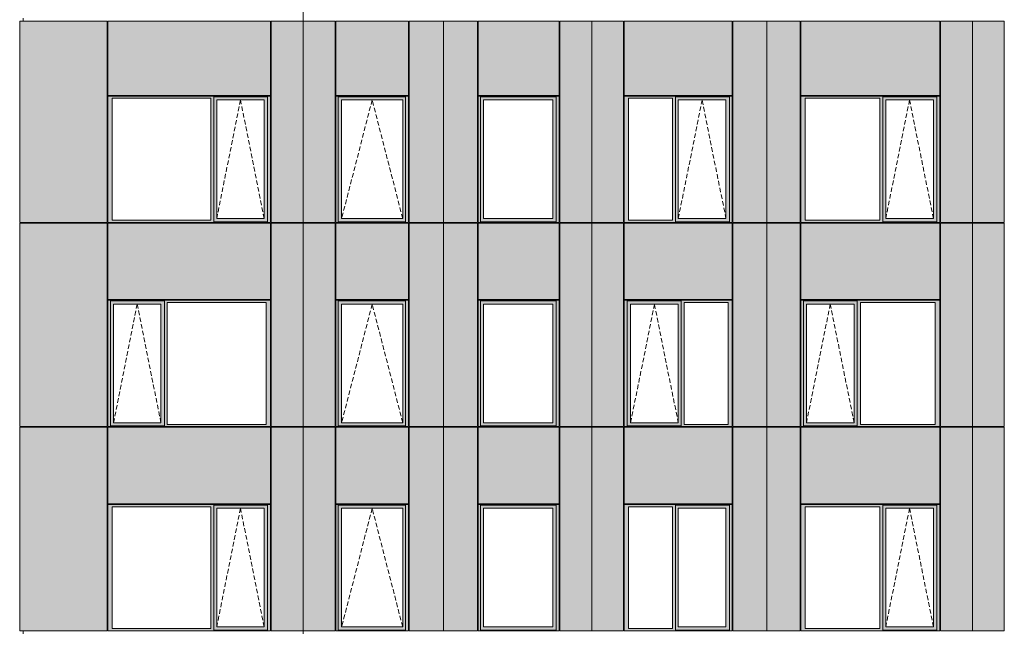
# Model space of a CAD drawing. Header units: millimetres. Extents: x -2957 to 755902, y -5565 to 302042.
# Tile 14 of 65: x -1427 to 13757, y 39276 to 48726. Entities that reach past the tile are written whole.
import ezdxf

# ---------------------------------------------------------------- set-up
doc = ezdxf.new("R2010")
doc.units = ezdxf.units.MM
doc.header["$MEASUREMENT"] = 0
doc.linetypes.add('OO_EOIAAY', pattern=[105.833361, 70.555568, -35.277793])
doc.layers.add('0_Ном._пера__1', color=7, linetype='Continuous', lineweight=0)
doc.layers.add('0_Ном._пера__120', color=7, linetype='Continuous', lineweight=0)
doc.layers.add('АР-Стены_внешние_.АР_Ном._пера__214', color=7, linetype='Continuous', lineweight=0, true_color=0xe2eaf1)

msp = doc.modelspace()

# ---------------------------------------------------------------- hatches: boundary and pattern name
at = {"layer": '0_Ном._пера__1', "linetype": 'Continuous', "lineweight": 0, "true_color": 0x000000}
for points in [[(-68.694, 47548.425), (-68.694, 47513.425), (0, 47513.425), (1523.255, 47513.425), (1567.416, 47513.425), (1567.416, 47538.425), (2396.655, 47538.425), (2396.655, 47513.425), (2440.816, 47513.425), (2440.816, 47548.425)], [(1567.416, 47488.425), (1611.677, 47488.425), (2342.782, 47488.425), (2396.655, 47488.425), (2396.655, 47538.425), (1567.416, 47538.425)], [(3447.292, 47513.425), (3484.43, 47513.425), (3484.43, 47538.425), (4523.366, 47538.425), (4523.366, 47513.425), (4567.072, 47513.425), (4567.072, 47548.425), (3447.292, 47548.425)], [(3484.43, 47538.425), (3484.43, 47488.425), (3538.945, 47488.425), (4480.756, 47488.425), (4523.366, 47488.425), (4523.366, 47538.425)], [(5641.493, 47548.425), (5641.493, 47513.425), (5680.519, 47513.425), (5680.519, 47538.425), (6846.99, 47538.425), (6846.99, 47513.425), (6890.829, 47513.425), (6890.829, 47548.425)], [(6846.99, 47538.425), (5680.519, 47538.425), (5680.519, 47488.425), (5723.588, 47488.425), (6792.638, 47488.425), (6846.99, 47488.425)], [(7897.077, 47548.425), (7897.077, 47513.425), (7961.305, 47513.425), (8639.689, 47513.425), (8684.073, 47513.425), (8684.073, 47538.425), (9517.505, 47538.425), (9517.505, 47513.425), (9561.889, 47513.425), (9561.889, 47548.425)], [(8684.073, 47488.424), (8729.266, 47488.424), (9464.067, 47488.425), (9517.505, 47488.425), (9517.505, 47538.425), (8684.073, 47538.425)], [(10620.315, 47548.425), (10620.315, 47513.425), (10684.543, 47513.425), (11838.646, 47513.425), (11883.03, 47513.425), (11883.03, 47538.425), (12716.462, 47538.425), (12716.462, 47513.425), (12760.846, 47513.425), (12760.846, 47548.425)], [(11883.03, 47488.425), (11928.223, 47488.425), (12663.024, 47488.425), (12716.462, 47488.425), (12716.462, 47538.425), (11883.03, 47538.425)], [(0, 45633.425), (0, 47513.425), (-68.694, 47513.425), (-68.694, 45633.425)], [(1523.255, 47513.425), (1523.255, 45633.425), (1567.416, 45633.425), (1567.416, 47513.425)], [(1567.416, 47488.425), (1567.416, 45658.425), (1611.677, 45658.425), (1611.677, 47488.425)], [(2396.655, 47488.425), (2343.743, 47488.425), (2343.743, 45658.425), (2396.655, 45658.425)], [(2396.655, 45633.425), (2440.816, 45633.425), (2440.816, 47513.425), (2396.655, 47513.425)], [(3484.43, 47513.425), (3447.292, 47513.425), (3447.292, 45633.425), (3484.43, 45633.425)], [(3484.43, 47488.425), (3484.43, 45658.425), (3537.754, 45658.425), (3537.754, 47488.425)], [(4480.756, 47488.425), (4480.756, 45658.425), (4523.366, 45658.425), (4523.366, 47488.425)], [(4523.366, 45633.425), (4567.072, 45633.425), (4567.072, 47513.425), (4523.366, 47513.425)], [(5680.519, 47513.425), (5641.493, 47513.425), (5641.493, 45633.425), (5680.519, 45633.425)], [(5680.519, 47488.425), (5680.519, 45658.425), (5723.588, 45658.425), (5723.588, 47488.425)], [(6846.99, 47488.425), (6793.767, 47488.425), (6793.767, 45658.425), (6846.99, 45658.425)], [(6846.99, 47513.425), (6846.99, 45633.425), (6890.829, 45633.425), (6890.829, 47513.425)], [(7961.305, 47513.425), (7897.077, 47513.425), (7897.077, 45633.425), (7961.305, 45633.425)], [(8684.073, 47513.425), (8639.689, 47513.425), (8639.689, 45633.425), (8684.073, 45633.425)], [(8684.073, 47488.425), (8684.073, 45658.425), (8729.266, 45658.425), (8729.266, 47488.425)], [(9517.505, 47488.425), (9464.892, 47488.425), (9464.892, 45658.425), (9517.505, 45658.425)], [(9517.505, 45633.425), (9561.889, 45633.425), (9561.889, 47513.425), (9517.505, 47513.425)], [(10684.543, 47513.425), (10620.315, 47513.425), (10620.315, 45633.425), (10684.543, 45633.425)], [(11883.03, 47513.425), (11838.646, 47513.425), (11838.646, 45633.425), (11883.03, 45633.425)], [(11883.03, 47488.425), (11883.03, 45658.425), (11928.223, 45658.425), (11928.223, 47488.425)], [(12716.462, 47488.425), (12663.848, 47488.425), (12663.848, 45658.425), (12716.462, 45658.425)], [(12716.462, 45633.425), (12760.846, 45633.425), (12760.846, 47513.425), (12716.462, 47513.425)], [(0, 45633.425), (-68.694, 45633.425), (-68.694, 45598.425), (2440.816, 45598.425), (2440.816, 45633.425), (2396.655, 45633.425), (2396.655, 45608.425), (1567.416, 45608.425), (1567.416, 45633.425), (1523.255, 45633.425)], [(1567.416, 45658.425), (1567.416, 45608.425), (2396.655, 45608.425), (2396.655, 45658.425), (2342.782, 45658.425), (1611.677, 45658.425)], [(3447.292, 45633.425), (3447.292, 45598.425), (4567.072, 45598.425), (4567.072, 45633.425), (4523.366, 45633.425), (4523.366, 45608.425), (3484.43, 45608.425), (3484.43, 45633.425)], [(3484.43, 45658.425), (3484.43, 45608.425), (4523.366, 45608.425), (4523.366, 45658.425), (4480.756, 45658.425), (3538.945, 45658.425)], [(5641.493, 45598.425), (6890.829, 45598.425), (6890.829, 45633.425), (6846.99, 45633.425), (6846.99, 45608.425), (5680.519, 45608.425), (5680.519, 45633.425), (5641.493, 45633.425)], [(5680.519, 45608.425), (6846.99, 45608.425), (6846.99, 45658.425), (6792.638, 45658.425), (5723.588, 45658.425), (5680.519, 45658.425)], [(7897.077, 45633.425), (7897.077, 45598.425), (9561.889, 45598.425), (9561.889, 45633.425), (9517.505, 45633.425), (9517.505, 45608.425), (8684.073, 45608.425), (8684.073, 45633.425), (8639.689, 45633.425), (7961.305, 45633.425)], [(8684.073, 45658.425), (8684.073, 45608.425), (9517.505, 45608.425), (9517.505, 45658.425), (9464.067, 45658.425), (8729.266, 45658.425)], [(10620.315, 45633.425), (10620.315, 45598.425), (12760.846, 45598.425), (12760.846, 45633.425), (12716.462, 45633.425), (12716.462, 45608.425), (11883.03, 45608.425), (11883.03, 45633.425), (11838.646, 45633.425), (10684.543, 45633.425)], [(11883.03, 45658.425), (11883.03, 45608.425), (12716.462, 45608.425), (12716.462, 45658.425), (12663.024, 45658.425), (11928.223, 45658.425)], [(-68.694, 44398.425), (-68.694, 44363.425), (-24.534, 44363.425), (-24.534, 44388.425), (804.706, 44388.425), (804.706, 44363.425), (848.866, 44363.425), (2372.121, 44363.425), (2440.816, 44363.425), (2440.816, 44398.425)], [(-24.534, 42483.425), (-24.534, 44363.425), (-68.694, 44363.425), (-68.694, 42483.425)], [(-24.534, 44388.425), (-24.534, 44338.425), (19.728, 44338.425), (750.832, 44338.425), (804.706, 44338.425), (804.706, 44388.425)], [(19.728, 44338.425), (-24.534, 44338.425), (-24.534, 42508.425), (19.728, 42508.425)], [(804.822, 44338.425), (751.794, 44338.425), (751.794, 42508.425), (804.822, 42508.425)], [(804.706, 44363.425), (804.706, 42483.425), (848.866, 42483.425), (848.866, 44363.425)], [(2372.121, 42483.425), (2440.816, 42483.425), (2440.816, 44363.425), (2372.121, 44363.425)], [(4567.072, 44398.425), (3447.292, 44398.425), (3447.292, 44363.425), (3484.43, 44363.425), (3484.43, 44388.425), (4523.366, 44388.425), (4523.366, 44363.425), (4567.072, 44363.425)], [(3484.43, 44363.425), (3447.292, 44363.425), (3447.292, 42483.425), (3484.43, 42483.425)], [(4523.366, 44388.425), (3484.43, 44388.425), (3484.43, 44338.425), (3538.945, 44338.425), (4480.756, 44338.425), (4523.366, 44338.425)], [(3484.43, 44338.425), (3484.43, 42508.425), (3537.754, 42508.425), (3537.754, 44338.425)], [(4480.756, 44338.425), (4480.756, 42508.425), (4523.366, 42508.425), (4523.366, 44338.425)], [(4523.366, 42483.425), (4567.072, 42483.425), (4567.072, 44363.425), (4523.366, 44363.425)], [(5641.493, 44398.425), (5641.493, 44363.425), (5680.519, 44363.425), (5680.519, 44388.425), (6846.99, 44388.425), (6846.99, 44363.425), (6890.829, 44363.425), (6890.829, 44398.425)], [(5680.519, 44363.425), (5641.493, 44363.425), (5641.493, 42483.425), (5680.519, 42483.425)], [(6846.99, 44388.425), (5680.519, 44388.425), (5680.519, 44338.425), (5723.588, 44338.425), (6792.638, 44338.425), (6846.99, 44338.425)], [(5680.519, 44338.425), (5680.519, 42508.425), (5723.588, 42508.425), (5723.588, 44338.425)], [(6846.99, 44338.425), (6793.767, 44338.425), (6793.767, 42508.425), (6846.99, 42508.425)], [(6846.99, 44363.425), (6846.99, 42483.425), (6890.829, 42483.425), (6890.829, 44363.425)], [(9561.889, 44398.425), (9561.889, 44363.425), (9497.661, 44363.425), (8819.277, 44363.425), (8774.893, 44363.425), (8774.893, 44388.425), (7941.461, 44388.425), (7941.461, 44363.425), (7897.077, 44363.425), (7897.077, 44398.425)], [(7941.461, 42483.425), (7897.077, 42483.425), (7897.077, 44363.425), (7941.461, 44363.425)], [(8774.893, 44338.425), (8729.7, 44338.425), (7994.899, 44338.425), (7941.461, 44338.425), (7941.461, 44388.425), (8774.893, 44388.425)], [(7941.461, 44338.425), (7994.074, 44338.425), (7994.074, 42508.425), (7941.461, 42508.425)], [(8774.893, 44338.425), (8774.893, 42508.425), (8729.7, 42508.425), (8729.7, 44338.425)], [(8774.893, 44363.425), (8819.277, 44363.425), (8819.277, 42483.425), (8774.893, 42483.425)], [(9497.661, 44363.425), (9561.889, 44363.425), (9561.889, 42483.425), (9497.661, 42483.425)], [(10620.315, 44398.425), (10620.315, 44363.425), (10659.886, 44363.425), (10659.886, 44388.425), (11489.195, 44388.425), (11489.195, 44363.425), (11537.702, 44363.425), (12691.804, 44363.425), (12760.846, 44363.425), (12760.846, 44398.425)], [(10659.886, 44363.425), (10620.315, 44363.425), (10620.315, 42483.425), (10659.886, 42483.425)], [(11489.195, 44388.425), (10659.886, 44388.425), (10659.886, 44338.425), (10705.079, 44338.425), (11439.88, 44338.425), (11489.195, 44338.425)], [(10705.079, 44338.425), (10659.886, 44338.425), (10659.886, 42508.425), (10705.079, 42508.425)], [(11440.704, 44338.425), (11440.704, 42508.425), (11489.195, 42508.425), (11489.195, 44338.425)], [(11489.195, 44363.425), (11489.195, 42483.425), (11537.702, 42483.425), (11537.702, 44363.425)], [(12691.804, 44363.425), (12691.804, 42483.425), (12760.846, 42483.425), (12760.846, 44363.425)], [(-24.534, 42483.425), (-68.694, 42483.425), (-68.694, 42448.425), (2440.816, 42448.425), (2440.816, 42483.425), (2372.121, 42483.425), (848.866, 42483.425), (804.706, 42483.425), (804.706, 42458.425), (-24.534, 42458.425)], [(-24.534, 42508.425), (-24.534, 42458.425), (804.822, 42458.425), (804.822, 42508.425), (750.832, 42508.425), (19.728, 42508.425)], [(3484.43, 42483.425), (3447.292, 42483.425), (3447.292, 42448.425), (4567.072, 42448.425), (4567.072, 42483.425), (4523.366, 42483.425), (4523.366, 42458.425), (3484.43, 42458.425)], [(3484.43, 42508.425), (3484.43, 42458.425), (4523.366, 42458.425), (4523.366, 42508.425), (4480.756, 42508.425), (3538.945, 42508.425)], [(5680.519, 42483.425), (5641.493, 42483.425), (5641.493, 42448.425), (6890.829, 42448.425), (6890.829, 42483.425), (6846.99, 42483.425), (6846.99, 42458.425), (5680.519, 42458.425)], [(5680.519, 42458.425), (6846.99, 42458.425), (6846.99, 42508.425), (6792.638, 42508.425), (5723.588, 42508.425), (5680.519, 42508.425)], [(9561.889, 42483.425), (9561.889, 42448.425), (7897.077, 42448.425), (7897.077, 42483.425), (7941.461, 42483.425), (7941.461, 42458.425), (8774.893, 42458.425), (8774.893, 42483.425), (8819.277, 42483.425), (9497.661, 42483.425)], [(8774.893, 42508.425), (8774.893, 42458.425), (7941.461, 42458.425), (7941.461, 42508.425), (7994.899, 42508.425), (8729.7, 42508.425)], [(10620.315, 42483.425), (10620.315, 42448.425), (12760.846, 42448.425), (12760.846, 42483.425), (12691.804, 42483.425), (11537.702, 42483.425), (11489.195, 42483.425), (11489.195, 42458.425), (10659.886, 42458.425), (10659.886, 42483.425)], [(10705.079, 42508.425), (10659.886, 42508.425), (10659.886, 42458.425), (11489.195, 42458.425), (11489.195, 42508.425), (11439.88, 42508.425)], [(-68.694, 41248.425), (-68.694, 41213.425), (0, 41213.425), (1523.255, 41213.425), (1567.416, 41213.425), (1567.416, 41238.424), (2396.655, 41238.424), (2396.655, 41213.425), (2440.816, 41213.425), (2440.816, 41248.425)], [(0, 39333.425), (0, 41213.425), (-68.694, 41213.425), (-68.694, 39333.425)], [(1523.255, 41213.425), (1523.255, 39333.425), (1567.416, 39333.425), (1567.416, 41213.425)], [(1567.416, 41188.425), (1611.677, 41188.425), (2342.782, 41188.425), (2396.655, 41188.425), (2396.655, 41238.424), (1567.416, 41238.424)], [(1567.416, 41188.425), (1567.416, 39358.425), (1611.677, 39358.425), (1611.677, 41188.425)], [(2396.655, 41188.425), (2343.743, 41188.425), (2343.743, 39358.425), (2396.655, 39358.425)], [(2396.655, 39333.425), (2440.816, 39333.425), (2440.816, 41213.425), (2396.655, 41213.425)], [(3447.292, 41213.425), (3484.43, 41213.425), (3484.43, 41238.424), (4523.366, 41238.424), (4523.366, 41213.425), (4567.072, 41213.425), (4567.072, 41248.425), (3447.292, 41248.424)], [(3484.43, 41213.425), (3447.292, 41213.425), (3447.292, 39333.425), (3484.43, 39333.425)], [(3484.43, 41238.424), (3484.43, 41188.425), (3538.945, 41188.425), (4480.756, 41188.424), (4523.366, 41188.424), (4523.366, 41238.424)], [(3484.43, 41188.425), (3484.43, 39358.425), (3537.754, 39358.425), (3537.754, 41188.425)], [(4480.756, 41188.425), (4480.756, 39358.425), (4523.366, 39358.425), (4523.366, 41188.425)], [(4523.366, 39333.425), (4567.072, 39333.425), (4567.072, 41213.425), (4523.366, 41213.425)], [(5641.493, 41248.424), (5641.493, 41213.425), (5680.519, 41213.425), (5680.519, 41238.424), (6846.99, 41238.424), (6846.99, 41213.425), (6890.829, 41213.425), (6890.829, 41248.425)], [(5680.519, 41213.425), (5641.493, 41213.425), (5641.493, 39333.425), (5680.519, 39333.425)], [(6846.99, 41238.424), (5680.519, 41238.424), (5680.519, 41188.424), (5723.588, 41188.424), (6792.638, 41188.425), (6846.99, 41188.425)], [(5680.519, 41188.425), (5680.519, 39358.425), (5723.588, 39358.425), (5723.588, 41188.425)], [(6846.99, 41188.425), (6793.767, 41188.425), (6793.767, 39358.425), (6846.99, 39358.425)], [(6846.99, 41213.425), (6846.99, 39333.425), (6890.829, 39333.425), (6890.829, 41213.425)], [(7897.077, 41248.425), (7897.077, 41213.424), (7961.305, 41213.424), (8639.689, 41213.424), (8684.073, 41213.424), (8684.073, 41238.424), (9517.505, 41238.424), (9517.505, 41213.424), (9561.889, 41213.424), (9561.889, 41248.424)], [(7961.305, 41213.424), (7897.077, 41213.424), (7897.077, 39333.425), (7961.305, 39333.425)], [(8684.073, 41213.424), (8639.689, 41213.424), (8639.689, 39333.425), (8684.073, 39333.425)], [(8684.073, 41188.424), (8729.266, 41188.424), (9464.067, 41188.424), (9517.505, 41188.424), (9517.505, 41238.424), (8684.073, 41238.424)], [(8684.073, 41188.424), (8684.073, 39358.425), (8729.266, 39358.425), (8729.266, 41188.424)], [(9517.505, 41188.424), (9464.892, 41188.424), (9464.892, 39358.425), (9517.505, 39358.425)], [(9517.505, 39333.425), (9561.889, 39333.425), (9561.889, 41213.424), (9517.505, 41213.424)], [(10620.315, 41248.425), (10620.315, 41213.425), (10684.543, 41213.425), (11838.646, 41213.425), (11883.03, 41213.425), (11883.03, 41238.424), (12716.462, 41238.424), (12716.462, 41213.425), (12760.846, 41213.425), (12760.846, 41248.425)], [(10684.543, 41213.425), (10620.315, 41213.425), (10620.315, 39333.425), (10684.543, 39333.425)], [(11883.03, 41213.425), (11838.646, 41213.425), (11838.646, 39333.425), (11883.03, 39333.425)], [(11883.03, 41188.424), (11928.223, 41188.424), (12663.024, 41188.425), (12716.462, 41188.425), (12716.462, 41238.424), (11883.03, 41238.424)], [(11883.03, 41188.425), (11883.03, 39358.425), (11928.223, 39358.425), (11928.223, 41188.425)], [(12716.462, 41188.425), (12663.848, 41188.425), (12663.848, 39358.425), (12716.462, 39358.425)], [(12716.462, 39333.425), (12760.846, 39333.425), (12760.846, 41213.425), (12716.462, 41213.425)], [(0, 39333.425), (-68.694, 39333.425), (-68.694, 39298.425), (2440.816, 39298.425), (2440.816, 39333.425), (2396.655, 39333.425), (2396.655, 39308.425), (1567.416, 39308.425), (1567.416, 39333.425), (1523.255, 39333.425)], [(1567.416, 39358.425), (1567.416, 39308.425), (2396.655, 39308.425), (2396.655, 39358.425), (2342.782, 39358.425), (1611.677, 39358.425)], [(3447.292, 39333.425), (3447.292, 39298.425), (4567.072, 39298.425), (4567.072, 39333.425), (4523.366, 39333.425), (4523.366, 39308.425), (3484.43, 39308.425), (3484.43, 39333.425)], [(3484.43, 39358.425), (3484.43, 39308.425), (4523.366, 39308.425), (4523.366, 39358.425), (4480.756, 39358.425), (3538.945, 39358.425)], [(5641.493, 39298.425), (6890.829, 39298.425), (6890.829, 39333.425), (6846.99, 39333.425), (6846.99, 39308.425), (5680.519, 39308.425), (5680.519, 39333.425), (5641.493, 39333.425)], [(5680.519, 39308.425), (6846.99, 39308.425), (6846.99, 39358.425), (6792.638, 39358.425), (5723.588, 39358.425), (5680.519, 39358.425)], [(7897.077, 39333.425), (7897.077, 39298.425), (9561.889, 39298.425), (9561.889, 39333.425), (9517.505, 39333.425), (9517.505, 39308.425), (8684.073, 39308.425), (8684.073, 39333.425), (8639.689, 39333.425), (7961.305, 39333.425)], [(8684.073, 39358.425), (8684.073, 39308.425), (9517.505, 39308.425), (9517.505, 39358.425), (9464.067, 39358.425), (8729.266, 39358.425)], [(10620.315, 39333.425), (10620.315, 39298.425), (12760.846, 39298.425), (12760.846, 39333.425), (12716.462, 39333.425), (12716.462, 39308.425), (11883.03, 39308.425), (11883.03, 39333.425), (11838.646, 39333.425), (10684.543, 39333.425)], [(11883.03, 39358.425), (11883.03, 39308.425), (12716.462, 39308.425), (12716.462, 39358.425), (12663.024, 39358.425), (11928.223, 39358.425)]]:
    msp.add_hatch(color=18, dxfattribs=at).paths.add_polyline_path(points)
at = {"layer": 'АР-Стены_внешние_.АР_Ном._пера__214', "linetype": 'Continuous', "lineweight": 0, "true_color": 0xe5e8eb}
for points in [[(-1426.787, 48703.425), (-1426.787, 45598.425), (-78.698, 45598.425), (-78.698, 48703.425)], [(-68.694, 48703.425), (-68.694, 47558.425), (2440.816, 47558.425), (2440.816, 48703.425)], [(2450.816, 48703.425), (2450.816, 45598.425), (2945.609, 45598.425), (2945.609, 48703.425)], [(2945.609, 48703.425), (2945.609, 45598.425), (3437.292, 45598.425), (3437.292, 48703.425)], [(3447.292, 48703.425), (3447.292, 47558.425), (4567.072, 47558.425), (4567.072, 48703.425)], [(4577.072, 48703.425), (4577.072, 45598.425), (5107.621, 45598.425), (5107.621, 48703.425)], [(5107.621, 45598.425), (5215.596, 45598.425), (5215.596, 48703.425), (5107.621, 48703.425)], [(5215.596, 48703.425), (5215.596, 45598.425), (5631.493, 45598.425), (5631.493, 48703.425)], [(5641.493, 48703.425), (5641.493, 47558.425), (6890.829, 47558.425), (6890.829, 48703.425)], [(6900.829, 48703.425), (6900.829, 45598.425), (7395.618, 45598.425), (7395.618, 48703.425)], [(7395.618, 48703.425), (7395.618, 45598.425), (7887.077, 45598.425), (7887.077, 48703.425)], [(7897.077, 48703.425), (7897.077, 47558.425), (9561.889, 47558.425), (9561.889, 48703.425)], [(10095.61, 45598.425), (10095.61, 48703.425), (9571.889, 48703.425), (9571.889, 45598.425)], [(10095.61, 45598.425), (10235.792, 45598.425), (10235.792, 48703.425), (10095.61, 48703.425)], [(10235.792, 45598.425), (10610.315, 45598.425), (10610.315, 48703.425), (10235.792, 48703.425)], [(10620.315, 48703.425), (10620.315, 47558.425), (12760.846, 47558.425), (12760.846, 48703.425)], [(12770.846, 48703.425), (12770.846, 45598.425), (13265.647, 45598.425), (13265.647, 48703.425)], [(13265.647, 48703.425), (13265.647, 45598.425), (13757.129, 45598.425), (13757.129, 48703.425)], [(-1426.787, 45588.425), (-1426.787, 42448.425), (-78.308, 42448.425), (-78.308, 45588.425)], [(-68.698, 45588.425), (-68.698, 44408.425), (2440.816, 44408.425), (2440.816, 45588.425)], [(2450.816, 45588.425), (2450.816, 42448.425), (2945.609, 42448.425), (2945.609, 45588.425)], [(2945.609, 45588.425), (2945.609, 42448.425), (3437.292, 42448.425), (3437.292, 45588.425)], [(3447.292, 45588.425), (3447.292, 44408.425), (4567.072, 44408.425), (4567.072, 45588.425)], [(4577.072, 45588.425), (4577.072, 42448.425), (5107.621, 42448.425), (5107.621, 45588.425)], [(5215.596, 42448.425), (5215.596, 45588.425), (5107.621, 45588.425), (5107.621, 42448.425)], [(5215.596, 45588.425), (5215.596, 42448.425), (5631.493, 42448.425), (5631.493, 45588.425)], [(5641.493, 45588.425), (5641.493, 44408.425), (6890.829, 44408.425), (6890.829, 45588.425)], [(7395.618, 42448.425), (7395.618, 45588.425), (6900.829, 45588.425), (6900.829, 42448.425)], [(7887.077, 45588.425), (7395.618, 45588.425), (7395.618, 42448.425), (7887.077, 42448.425)], [(7897.077, 45588.425), (7897.077, 44408.425), (9561.889, 44408.425), (9561.889, 45588.425)], [(10095.61, 42448.425), (10095.61, 45588.425), (9571.889, 45588.425), (9571.889, 42448.425)], [(10235.792, 42448.425), (10235.792, 45588.425), (10095.61, 45588.425), (10095.61, 42448.425)], [(10610.315, 42448.425), (10610.315, 45588.425), (10235.792, 45588.425), (10235.792, 42448.425)], [(12760.846, 45588.425), (10620.315, 45588.425), (10620.315, 44408.425), (12760.846, 44408.425)], [(12770.846, 45588.425), (12770.846, 42448.425), (13265.647, 42448.425), (13265.647, 45588.425)], [(13757.129, 42448.425), (13757.129, 45588.425), (13265.647, 45588.425), (13265.647, 42448.425)], [(-1426.787, 42438.425), (-1426.787, 39298.425), (-78.308, 39298.425), (-78.308, 42438.425)], [(-68.698, 41258.425), (2440.816, 41258.425), (2440.816, 42438.425), (-68.698, 42438.425)], [(2450.816, 42438.425), (2450.816, 39298.425), (2945.609, 39298.425), (2945.609, 42438.425)], [(2945.609, 42438.425), (2945.609, 39298.425), (3437.292, 39298.425), (3437.292, 42438.425)], [(4567.072, 42438.425), (3447.292, 42438.425), (3447.292, 41258.425), (4567.072, 41258.425)], [(4577.072, 42438.425), (4577.072, 39298.425), (5107.621, 39298.425), (5107.621, 42438.425)], [(5107.621, 39298.425), (5215.596, 39298.425), (5215.596, 42438.425), (5107.621, 42438.425)], [(5215.596, 42438.425), (5215.596, 39298.425), (5631.493, 39298.425), (5631.493, 42438.425)], [(5641.493, 42438.425), (5641.493, 41258.425), (6890.829, 41258.425), (6890.829, 42438.425)], [(6900.829, 39298.425), (7395.618, 39298.425), (7395.618, 42438.425), (6900.829, 42438.425)], [(7395.618, 42438.425), (7395.618, 39298.425), (7887.077, 39298.425), (7887.077, 42438.425)], [(7897.077, 42438.425), (7897.077, 41258.425), (9561.889, 41258.425), (9561.889, 42438.425)], [(10095.61, 39298.425), (10095.61, 42438.425), (9571.889, 42438.425), (9571.889, 39298.425)], [(10095.61, 39298.425), (10235.792, 39298.425), (10235.792, 42438.425), (10095.61, 42438.425)], [(10235.792, 39298.425), (10610.315, 39298.425), (10610.315, 42438.425), (10235.792, 42438.425)], [(10620.315, 42438.425), (10620.315, 41258.425), (12760.846, 41258.425), (12760.846, 42438.425)], [(12770.846, 42438.425), (12770.846, 39298.425), (13265.647, 39298.425), (13265.647, 42438.425)], [(13265.647, 39298.425), (13757.129, 39298.425), (13757.129, 42438.425), (13265.647, 42438.425)]]:
    msp.add_hatch(color=254, dxfattribs=at).paths.add_polyline_path(points)

# ---------------------------------------------------------------- linework, layer by layer
at = {"layer": '0_Ном._пера__1', "color": 7, "linetype": 'Continuous', "lineweight": 0}
for p, q in [((2945.609, 58153.425), (2945.609, 48703.425)), ((-1374.1, 48748.425), (-1374.1, 48703.425)), ((-1426.92, 48703.425), (-1426.92, 45598.425)), ((-1426.92, 48703.425), (-78.698, 48703.425)), ((-78.698, 48703.425), (-78.698, 45598.425)), ((-68.694, 47558.425), (-68.694, 48703.425)), ((-68.694, 48703.425), (2440.816, 48703.425)), ((2440.816, 47558.425), (2440.816, 48703.425)), ((2450.816, 48703.425), (2450.816, 45598.425)), ((2450.816, 48703.425), (3437.292, 48703.425)), ((2945.609, 48703.425), (2945.609, 39253.425)), ((3437.292, 45598.425), (3437.292, 48703.425)), ((3447.292, 47558.425), (3447.292, 48703.425)), ((3447.292, 48703.425), (4567.072, 48703.425)), ((4567.072, 47558.425), (4567.072, 48703.425)), ((4577.072, 47548.425), (4577.072, 48703.425)), ((4577.072, 48703.425), (5631.493, 48703.425)), ((5107.621, 39298.425), (5107.621, 48703.425)), ((5631.493, 45598.425), (5631.493, 48703.425)), ((5641.493, 47558.425), (5641.493, 48703.425)), ((5641.493, 48703.425), (6890.829, 48703.425)), ((6890.829, 48703.425), (6890.829, 47558.425)), ((6900.829, 47548.425), (6900.829, 48703.425)), ((6900.829, 48703.425), (7887.077, 48703.425)), ((7395.618, 48703.425), (7395.618, 45598.425)), ((7887.077, 47538.424), (7887.077, 48703.425)), ((7897.077, 47558.425), (7897.077, 48703.425)), ((7897.077, 48703.425), (9561.889, 48703.425)), ((9561.889, 48703.425), (9561.889, 47558.425)), ((9571.889, 47548.425), (9571.889, 48703.425)), ((9571.889, 48703.425), (10610.315, 48703.425)), ((10095.61, 39298.425), (10095.61, 48703.425)), ((10610.315, 45598.425), (10610.315, 48703.425)), ((10620.315, 47558.425), (10620.315, 48703.425)), ((10620.315, 48703.425), (12760.846, 48703.425)), ((12760.846, 47558.425), (12760.846, 48703.425)), ((12770.846, 48703.425), (12770.846, 47548.425)), ((12770.846, 48703.425), (13757.129, 48703.425)), ((13265.647, 48703.425), (13265.647, 45588.425)), ((13757.129, 45598.425), (13757.129, 48703.425)), ((-68.698, 47548.425), (-68.698, 45598.425)), ((2440.816, 47558.425), (-68.694, 47558.425)), ((-68.694, 47548.425), (-58.866, 47548.425)), ((-58.866, 47548.425), (2429.82, 47548.425)), ((2440.816, 47548.425), (-58.866, 47548.425)), ((2396.655, 47538.425), (1567.416, 47538.425)), ((1567.416, 47538.425), (1567.416, 47513.425)), ((2396.655, 47513.425), (2396.655, 47538.425)), ((2440.816, 47548.425), (2440.816, 45633.425)), ((2450.816, 45598.425), (2450.816, 47538.424)), ((3447.292, 47558.425), (4567.072, 47558.425)), ((3447.292, 47548.425), (4567.072, 47548.425)), ((3447.292, 47548.425), (3447.292, 45598.425)), ((4523.366, 47538.425), (3484.43, 47538.425)), ((3484.43, 47538.425), (3484.43, 47513.425)), ((4523.366, 47513.425), (4523.366, 47538.425)), ((4567.072, 47548.425), (4567.072, 45633.425)), ((4577.072, 45598.425), (4577.072, 47548.425)), ((6890.829, 47558.425), (5641.493, 47558.425)), ((6363.264, 47548.425), (5641.493, 47548.425)), ((5641.493, 45598.425), (5641.493, 47548.425)), ((6846.99, 47538.425), (5680.519, 47538.425)), ((5680.519, 47538.425), (5680.519, 47513.425)), ((6363.264, 47548.425), (6890.829, 47548.425)), ((6846.99, 47513.425), (6846.99, 47538.425)), ((6890.829, 47548.425), (6890.829, 45633.425)), ((6900.829, 45598.425), (6900.829, 47548.425)), ((7887.077, 45598.425), (7887.077, 47538.424)), ((7897.077, 47558.425), (9561.889, 47558.425)), ((7897.077, 45598.425), (7897.077, 47548.425)), ((7902.241, 47548.425), (9552.022, 47548.425)), ((9517.505, 47538.425), (8684.073, 47538.425)), ((8684.073, 47538.425), (8684.073, 47513.425)), ((9517.505, 47513.425), (9517.505, 47538.425)), ((9561.889, 47548.425), (9561.889, 45633.425)), ((9571.889, 45598.425), (9571.889, 47548.425)), ((12760.846, 47558.425), (10620.315, 47558.425)), ((10620.315, 45598.425), (10620.315, 47548.425)), ((10625.48, 47548.425), (12750.978, 47548.425)), ((12716.462, 47538.425), (11883.03, 47538.425)), ((11883.03, 47538.425), (11883.03, 47513.425)), ((12716.462, 47513.425), (12716.462, 47538.425)), ((12760.846, 47548.425), (12760.846, 45633.425)), ((12770.846, 45598.425), (12770.846, 47548.425)), ((-68.694, 45633.425), (-68.694, 47513.425)), ((0, 47513.425), (0, 45633.425)), ((1523.255, 47513.425), (0, 47513.425)), ((1523.255, 45633.425), (1523.255, 47513.425)), ((1567.416, 47513.425), (1567.416, 45633.425)), ((1611.677, 47488.425), (1611.677, 45658.425)), ((1612.638, 47488.425), (1611.677, 47488.425)), ((1612.638, 47488.425), (2343.743, 47488.425)), ((2343.743, 47488.425), (2343.743, 45658.425)), ((2396.655, 47513.425), (2396.655, 45633.425)), ((3484.43, 47513.425), (3484.43, 45608.425)), ((3537.754, 45658.425), (3537.754, 47488.425)), ((3537.754, 47488.425), (4479.565, 47488.425)), ((4480.756, 47488.425), (4479.565, 47488.425)), ((4480.756, 45658.425), (4480.756, 47488.425)), ((4523.366, 47513.425), (4523.366, 45633.425)), ((5680.519, 47513.425), (5680.519, 45633.425)), ((5723.588, 47488.425), (5723.588, 45658.425)), ((5724.716, 47488.425), (5723.588, 47488.425)), ((5724.716, 45658.425), (5724.716, 47488.425)), ((5724.716, 47488.425), (6793.767, 47488.425)), ((6793.767, 47488.425), (6793.767, 45658.425)), ((6846.99, 47513.425), (6846.99, 45633.425)), ((7961.305, 47513.425), (7961.305, 45633.425)), ((8639.689, 47513.425), (7961.305, 47513.425)), ((8639.689, 45633.425), (8639.689, 47513.425)), ((8684.073, 47513.425), (8684.073, 45633.425)), ((8729.266, 47488.425), (8729.266, 45658.425)), ((8730.091, 47488.425), (8729.266, 47488.425)), ((8730.091, 47488.425), (9464.892, 47488.425)), ((9464.892, 47488.425), (9464.892, 45658.425)), ((9517.505, 47513.425), (9517.505, 45633.425)), ((10684.543, 47513.425), (10684.543, 45633.425)), ((11838.646, 47513.425), (10684.543, 47513.425)), ((11838.646, 45633.425), (11838.646, 47513.425)), ((11883.03, 47513.425), (11883.03, 45633.425)), ((11928.223, 47488.425), (11928.223, 45658.425)), ((11929.047, 47488.425), (11928.223, 47488.425)), ((11929.047, 47488.425), (12663.848, 47488.425)), ((12663.848, 47488.425), (12663.848, 45658.425)), ((12716.462, 47513.425), (12716.462, 45633.425)), ((-1426.92, 45598.425), (-78.698, 45598.425)), ((-1426.92, 45588.425), (-1426.92, 42448.425)), ((-1426.92, 45588.425), (-78.308, 45588.425)), ((-1374.1, 45598.425), (-1374.1, 45588.425)), ((-78.308, 45588.425), (-78.308, 42448.425)), ((-68.698, 44408.425), (-68.698, 45588.425)), ((-68.698, 45588.425), (-68.698, 44408.425)), ((-68.698, 45588.425), (2440.816, 45588.425)), ((-68.694, 45598.425), (-68.694, 45633.425)), ((2440.816, 45598.425), (-68.694, 45598.425)), ((2429.82, 45598.425), (-58.866, 45598.425)), ((0, 45633.425), (1523.255, 45633.425)), ((1567.416, 45633.425), (1567.416, 45608.425)), ((1567.416, 45608.425), (2396.655, 45608.425)), ((1611.677, 45658.425), (1612.638, 45658.425)), ((2343.743, 45658.425), (1612.638, 45658.425)), ((2396.655, 45633.425), (2396.655, 45608.425)), ((2440.816, 45633.425), (2440.816, 45598.425)), ((2440.816, 45588.425), (2440.816, 44408.425)), ((2450.816, 45598.425), (3437.292, 45598.425)), ((2450.816, 44398.425), (2450.816, 45588.425)), ((3437.292, 45588.425), (2450.816, 45588.425)), ((3437.292, 44398.425), (3437.292, 45588.425)), ((4567.072, 45598.425), (3447.292, 45598.425)), ((3447.292, 44408.425), (3447.292, 45588.425)), ((3447.292, 45588.425), (4567.072, 45588.425)), ((3484.43, 45608.425), (4523.366, 45608.425)), ((4479.565, 45658.425), (3537.754, 45658.425)), ((4479.565, 45658.425), (4480.756, 45658.425)), ((4523.366, 45633.425), (4523.366, 45608.425)), ((4567.072, 45633.425), (4567.072, 45598.425)), ((4567.072, 44408.425), (4567.072, 45588.425)), ((5631.493, 45598.425), (4577.072, 45598.425)), ((4577.072, 44398.425), (4577.072, 45588.425)), ((5631.493, 45588.425), (4577.072, 45588.425)), ((5631.493, 42448.425), (5631.493, 45588.425)), ((6890.829, 45598.425), (5641.493, 45598.425)), ((5641.493, 44408.425), (5641.493, 45588.425)), ((5641.493, 45588.425), (6890.829, 45588.425)), ((5680.519, 45633.425), (5680.519, 45608.425)), ((5680.519, 45608.425), (6846.99, 45608.425)), ((5723.588, 45658.425), (5724.716, 45658.425)), ((6793.767, 45658.425), (5724.716, 45658.425)), ((6846.99, 45633.425), (6846.99, 45608.425)), ((6890.829, 45633.425), (6890.829, 45598.425)), ((6890.829, 45588.425), (6890.829, 44408.425)), ((6900.829, 45598.425), (7887.077, 45598.425)), ((6900.829, 44398.425), (6900.829, 45588.425)), ((7887.077, 45588.425), (6900.829, 45588.425)), ((7395.618, 45598.425), (7395.618, 39298.425)), ((7887.077, 44398.425), (7887.077, 45588.425)), ((9561.889, 45598.425), (7897.077, 45598.425)), ((7897.077, 44408.425), (7897.077, 45588.325)), ((9561.889, 45588.325), (7897.077, 45588.325)), ((7961.305, 45633.425), (8639.689, 45633.425)), ((8684.073, 45633.425), (8684.073, 45608.425)), ((8684.073, 45608.425), (9517.505, 45608.425)), ((8729.266, 45658.425), (8730.091, 45658.425)), ((9464.892, 45658.425), (8730.091, 45658.425)), ((9517.505, 45633.425), (9517.505, 45608.425)), ((9561.889, 45633.425), (9561.889, 45598.425)), ((9561.889, 45588.325), (9561.889, 44408.425)), ((9571.889, 45598.425), (10610.315, 45598.425)), ((9571.889, 44398.425), (9571.889, 45588.425)), ((9571.889, 42448.425), (9571.889, 45588.425)), ((10610.315, 45588.425), (9571.889, 45588.425)), ((10610.315, 42448.425), (10610.315, 45588.425)), ((12760.846, 45598.425), (10620.315, 45598.425)), ((10620.315, 44408.425), (10620.315, 45588.425)), ((10620.315, 45588.425), (12760.846, 45588.425)), ((10684.543, 45633.425), (11838.646, 45633.425)), ((11883.03, 45633.425), (11883.03, 45608.425)), ((11883.03, 45608.425), (12716.462, 45608.425)), ((11928.223, 45658.425), (11929.047, 45658.425)), ((12663.848, 45658.425), (11929.047, 45658.425)), ((12716.462, 45633.425), (12716.462, 45608.425)), ((12760.846, 45633.425), (12760.846, 45598.425)), ((12760.846, 45588.425), (12760.846, 44408.425)), ((12770.846, 45598.425), (13757.129, 45598.425)), ((12770.846, 44388.424), (12770.846, 45588.425)), ((13757.129, 45588.425), (12770.846, 45588.425)), ((13265.647, 45588.425), (13265.647, 39298.425)), ((13757.129, 42448.425), (13757.129, 45588.425)), ((2440.816, 44408.425), (-68.698, 44408.425)), ((-68.698, 44398.425), (-68.694, 42483.425)), ((2440.816, 44398.425), (-68.698, 44398.425)), ((2429.82, 44398.425), (-58.866, 44398.425)), ((-24.534, 44388.425), (804.706, 44388.425)), ((-24.534, 44363.425), (-24.534, 44388.425)), ((-24.534, 44363.425), (-24.534, 42483.425)), ((19.728, 42508.425), (19.728, 44338.425)), ((19.728, 44338.425), (20.689, 44338.425)), ((751.794, 44338.425), (20.689, 44338.425)), ((751.794, 42508.425), (751.794, 44338.425)), ((804.822, 42508.425), (804.822, 44388.425)), ((848.866, 42483.425), (848.866, 44363.425)), ((848.866, 44363.425), (2372.121, 44363.425)), ((2372.121, 44363.425), (2372.121, 42483.425)), ((2440.816, 42483.425), (2440.816, 44398.425)), ((2450.816, 42448.425), (2450.816, 44398.425)), ((3437.292, 42448.425), (3437.292, 44398.425)), ((3437.292, 42448.425), (3437.292, 44388.424)), ((3447.292, 44408.425), (4567.072, 44408.425)), ((3447.292, 44398.425), (4567.072, 44398.425)), ((3447.292, 42448.425), (3447.292, 44398.425)), ((4523.366, 44388.425), (3484.43, 44388.425)), ((3484.43, 44388.425), (3484.43, 44363.425)), ((3484.43, 44363.425), (3484.43, 42483.425)), ((3537.754, 42508.425), (3537.754, 44338.425)), ((3537.754, 44338.425), (4479.565, 44338.425)), ((4480.756, 44338.425), (4479.565, 44338.425)), ((4480.756, 42508.425), (4480.756, 44338.425)), ((4523.366, 44363.425), (4523.366, 44388.425)), ((4523.366, 44363.425), (4523.366, 42483.425)), ((4567.072, 44398.425), (4567.072, 42448.425)), ((4577.072, 42448.425), (4577.072, 44398.425)), ((5641.493, 44408.425), (6890.829, 44408.425)), ((5641.493, 44398.425), (5641.493, 42448.425)), ((6363.264, 44398.425), (5641.493, 44398.425)), ((6846.99, 44388.425), (5680.519, 44388.425)), ((5680.519, 44388.425), (5680.519, 44363.425)), ((5680.519, 44363.425), (5680.519, 42458.425)), ((5723.588, 44338.425), (5723.588, 42508.425)), ((5724.716, 44338.425), (5723.588, 44338.425)), ((5724.716, 44338.425), (6793.767, 44338.425)), ((6363.264, 44398.425), (6890.829, 44398.425)), ((6793.767, 44338.425), (6793.767, 42508.425)), ((6846.99, 44363.425), (6846.99, 44388.425)), ((6846.99, 44363.425), (6846.99, 42483.425)), ((6890.829, 44398.425), (6890.829, 42448.425)), ((6900.829, 42448.425), (6900.829, 44398.425)), ((7887.077, 42448.425), (7887.077, 44398.425)), ((7897.077, 44408.425), (9561.889, 44408.425)), ((9556.725, 44398.425), (7897.077, 44398.425)), ((7897.077, 44398.425), (7897.077, 42483.425)), ((7941.461, 44388.425), (8774.893, 44388.425)), ((7941.461, 44363.425), (7941.461, 44388.425)), ((7941.461, 44363.425), (7941.461, 42483.425)), ((8728.875, 44338.425), (7994.074, 44338.425)), ((7994.074, 44338.425), (7994.074, 42508.425)), ((8728.875, 44338.425), (8729.7, 44338.425)), ((8729.7, 44338.425), (8729.7, 42508.425)), ((8774.893, 44388.425), (8774.893, 44363.425)), ((8774.893, 44363.425), (8774.893, 42483.425)), ((8819.277, 42483.425), (8819.277, 44363.425)), ((8819.277, 44363.425), (9497.661, 44363.425)), ((9497.661, 44363.425), (9497.661, 42483.425)), ((9561.889, 42448.425), (9561.889, 44398.425)), ((9571.889, 42448.425), (9571.889, 44388.424)), ((10620.315, 44408.425), (12760.846, 44408.425)), ((10620.315, 44398.425), (10620.315, 42448.425)), ((12760.846, 44398.425), (10620.315, 44398.425)), ((10659.886, 44388.425), (11489.195, 44388.425)), ((10659.886, 44363.425), (10659.886, 44388.425)), ((10659.886, 44363.425), (10659.886, 42483.425)), ((10705.079, 42508.425), (10705.079, 44338.425)), ((10705.079, 44338.425), (10705.903, 44338.425)), ((11440.704, 44338.425), (10705.903, 44338.425)), ((11440.704, 42508.425), (11440.704, 44338.425)), ((11489.195, 44338.425), (11489.195, 44388.425)), ((11489.195, 42508.425), (11489.195, 44338.425)), ((11537.702, 42483.425), (11537.702, 44363.425)), ((11537.702, 44363.425), (12691.804, 44363.425)), ((12691.804, 44363.425), (12691.804, 42483.425)), ((12760.846, 42483.425), (12760.846, 44398.425)), ((12770.846, 44388.424), (12770.846, 42448.425)), ((-78.308, 42448.425), (-1426.92, 42448.425)), ((-1426.92, 39298.425), (-1426.92, 42438.425)), ((-78.308, 42438.425), (-1426.92, 42438.425)), ((-1374.1, 42448.425), (-1374.1, 42438.425)), ((-78.308, 42438.425), (-78.308, 39298.425)), ((-68.698, 41258.425), (-68.698, 42438.425)), ((-68.698, 41258.425), (-68.698, 42438.425)), ((-68.698, 42438.425), (2440.816, 42438.425)), ((-68.694, 42483.425), (-68.694, 42448.425)), ((-68.694, 42448.425), (2440.816, 42448.425)), ((2429.82, 42448.425), (-58.866, 42448.425)), ((-24.534, 42483.425), (-24.534, 42458.425)), ((804.706, 42458.425), (-24.534, 42458.425)), ((20.689, 42508.425), (19.728, 42508.425)), ((20.689, 42508.425), (751.794, 42508.425)), ((804.822, 42458.425), (804.822, 42508.425)), ((2372.121, 42483.425), (848.866, 42483.425)), ((2440.816, 42448.425), (2440.816, 42483.425)), ((2440.816, 42438.425), (2440.816, 41258.425)), ((2450.816, 42448.425), (3437.292, 42448.425)), ((2450.816, 39298.425), (2450.816, 42438.425)), ((2450.816, 42438.425), (3437.292, 42438.425)), ((3437.292, 41248.425), (3437.292, 42438.425)), ((3437.292, 39298.425), (3437.292, 42438.425)), ((4567.072, 42448.425), (3447.292, 42448.425)), ((3447.292, 41258.425), (3447.292, 42438.425)), ((3447.292, 42438.425), (4567.072, 42438.425)), ((3484.43, 42483.425), (3484.43, 42458.425)), ((3484.43, 42458.425), (4523.366, 42458.425)), ((4479.565, 42508.425), (3537.754, 42508.425)), ((4479.565, 42508.425), (4480.756, 42508.425)), ((4523.366, 42483.425), (4523.366, 42458.425)), ((4567.072, 41258.425), (4567.072, 42438.425)), ((4577.072, 42448.425), (5631.493, 42448.425)), ((4577.072, 41248.425), (4577.072, 42438.425)), ((4577.072, 42438.425), (5631.493, 42438.425)), ((5631.493, 39298.425), (5631.493, 42438.425)), ((6890.829, 42448.425), (5641.493, 42448.425)), ((5641.493, 41258.425), (5641.493, 42438.425)), ((5641.493, 42438.425), (6890.829, 42438.425)), ((5680.519, 42458.425), (6846.99, 42458.425)), ((5723.588, 42508.425), (5724.716, 42508.425)), ((6793.767, 42508.425), (5724.716, 42508.425)), ((6846.99, 42483.425), (6846.99, 42458.425)), ((6890.829, 41258.425), (6890.829, 42438.425)), ((6900.829, 42448.425), (7887.077, 42448.425)), ((6900.829, 41248.425), (6900.829, 42438.425)), ((7887.077, 42438.425), (6900.829, 42438.425)), ((7887.077, 39298.425), (7887.077, 42438.425)), ((7897.077, 42483.425), (7897.077, 42448.425)), ((7897.077, 42448.425), (9561.889, 42448.425)), ((7897.077, 41258.425), (7897.077, 42438.425)), ((7897.077, 42438.425), (9561.889, 42438.425)), ((7941.461, 42483.425), (7941.461, 42458.425)), ((8774.893, 42458.425), (7941.461, 42458.425)), ((7994.074, 42508.425), (8728.875, 42508.425)), ((8729.7, 42508.425), (8728.875, 42508.425)), ((8774.893, 42483.425), (8774.893, 42458.425)), ((9497.661, 42483.425), (8819.277, 42483.425)), ((9561.889, 42438.425), (9561.889, 41258.425)), ((10610.315, 42448.425), (9571.889, 42448.425)), ((9571.889, 41248.425), (9571.889, 42438.425)), ((10610.315, 42438.425), (9571.889, 42438.425)), ((9571.889, 39298.425), (9571.889, 42438.425)), ((10610.315, 39298.425), (10610.315, 42438.425)), ((10620.315, 42448.425), (12760.846, 42448.425)), ((10620.315, 41258.425), (10620.315, 42438.425)), ((10620.315, 41258.425), (10620.315, 42438.425)), ((10620.315, 42438.425), (12760.846, 42438.425)), ((10659.886, 42483.425), (10659.886, 42458.425)), ((11489.195, 42458.425), (10659.886, 42458.425)), ((10705.903, 42508.425), (10705.079, 42508.425)), ((10705.903, 42508.425), (11440.704, 42508.425)), ((11489.195, 42458.425), (11489.195, 42508.425)), ((12691.804, 42483.425), (11537.702, 42483.425)), ((12760.846, 42448.425), (12760.846, 42483.425)), ((12760.846, 42438.425), (12760.846, 41258.425)), ((13757.129, 42448.425), (12770.846, 42448.425)), ((12770.846, 42438.425), (12770.846, 39298.425)), ((12770.846, 42438.425), (13757.129, 42438.425)), ((13757.129, 39298.425), (13757.129, 42438.425)), ((2440.816, 41258.425), (-68.698, 41258.425)), ((-68.698, 41248.425), (-68.698, 39298.425)), ((-68.694, 41248.425), (-58.866, 41248.425)), ((-68.694, 39333.425), (-68.694, 41213.425)), ((-58.866, 41248.425), (2429.82, 41248.425)), ((2440.816, 41248.424), (-58.866, 41248.424)), ((0, 41213.425), (0, 39333.425)), ((1523.255, 41213.425), (0, 41213.425)), ((1523.255, 39333.425), (1523.255, 41213.425)), ((2396.655, 41238.424), (1567.416, 41238.424)), ((1567.416, 41238.424), (1567.416, 41213.425)), ((1567.416, 41213.425), (1567.416, 39333.425)), ((1611.677, 41188.425), (1611.677, 39358.425)), ((1612.638, 41188.425), (1611.677, 41188.425)), ((1612.638, 41188.425), (2343.743, 41188.425)), ((2343.743, 41188.425), (2343.743, 39358.425)), ((2396.655, 41213.425), (2396.655, 41238.424)), ((2396.655, 41213.425), (2396.655, 39333.425)), ((2440.816, 41248.424), (2440.816, 39333.425)), ((4567.072, 41258.425), (3447.292, 41258.425)), ((3447.292, 41248.425), (4567.072, 41248.425)), ((3447.292, 41248.425), (3447.292, 39298.425)), ((4523.366, 41238.424), (3484.43, 41238.424)), ((3484.43, 41238.424), (3484.43, 41213.425)), ((3484.43, 41213.425), (3484.43, 39308.425)), ((3537.754, 39358.425), (3537.754, 41188.425)), ((3537.754, 41188.425), (4479.565, 41188.425)), ((4480.756, 41188.425), (4479.565, 41188.425)), ((4480.756, 39358.425), (4480.756, 41188.425)), ((4523.366, 41213.425), (4523.366, 41238.424)), ((4523.366, 41213.425), (4523.366, 39333.425)), ((4567.072, 41248.424), (4567.072, 39333.425)), ((4577.072, 41248.425), (4577.072, 39298.425)), ((5641.493, 41258.425), (6890.829, 41258.425)), ((6363.264, 41248.424), (5641.493, 41248.424)), ((5641.493, 39298.425), (5641.493, 41248.424)), ((6846.99, 41238.424), (5680.519, 41238.424)), ((5680.519, 41238.424), (5680.519, 41213.425)), ((5680.519, 41213.425), (5680.519, 39333.425)), ((5723.588, 41188.425), (5723.588, 39358.425)), ((5724.716, 41188.425), (5723.588, 41188.425)), ((5724.716, 39358.425), (5724.716, 41188.425)), ((5724.716, 41188.425), (6793.767, 41188.425)), ((6363.264, 41248.425), (6890.829, 41248.425)), ((6793.767, 41188.425), (6793.767, 39358.425)), ((6846.99, 41213.425), (6846.99, 41238.424)), ((6846.99, 41213.425), (6846.99, 39333.425)), ((6890.829, 41248.425), (6890.829, 39333.425)), ((6900.829, 41248.425), (6900.829, 39298.425)), ((7897.077, 41258.425), (9561.889, 41258.425)), ((7897.077, 39298.425), (7897.077, 41248.425)), ((7902.241, 41248.424), (9552.022, 41248.424)), ((7961.305, 41213.424), (7961.305, 39333.425)), ((8639.689, 41213.424), (7961.305, 41213.424)), ((8639.689, 39333.425), (8639.689, 41213.424)), ((9517.505, 41238.424), (8684.073, 41238.424)), ((8684.073, 41238.424), (8684.073, 41213.424)), ((8684.073, 41213.424), (8684.073, 39333.425)), ((8729.266, 41188.424), (8729.266, 39358.425)), ((8730.091, 41188.424), (8729.266, 41188.424)), ((8730.091, 41188.424), (9464.892, 41188.424)), ((9464.892, 41188.424), (9464.892, 39358.425)), ((9517.505, 41213.424), (9517.505, 41238.424)), ((9517.505, 41213.424), (9517.505, 39333.425)), ((9561.889, 41248.424), (9561.889, 39333.425)), ((10620.315, 41258.425), (12760.846, 41258.425)), ((10620.315, 39298.425), (10620.315, 41248.425)), ((10625.48, 41248.425), (12750.978, 41248.425)), ((10684.543, 41213.425), (10684.543, 39333.425)), ((11838.646, 41213.425), (10684.543, 41213.425)), ((11838.646, 39333.425), (11838.646, 41213.425)), ((12716.462, 41238.424), (11883.03, 41238.424)), ((11883.03, 41238.424), (11883.03, 41213.425)), ((11883.03, 41213.425), (11883.03, 39333.425)), ((11928.223, 41188.425), (11928.223, 39358.425)), ((11929.047, 41188.425), (11928.223, 41188.425)), ((11929.047, 41188.425), (12663.848, 41188.425)), ((12663.848, 41188.425), (12663.848, 39358.425)), ((12716.462, 41213.425), (12716.462, 41238.424)), ((12716.462, 41213.425), (12716.462, 39333.425)), ((12760.846, 41248.425), (12760.846, 39333.425)), ((-68.694, 39298.425), (-68.694, 39333.425)), ((0, 39333.425), (1523.255, 39333.425)), ((1567.416, 39333.425), (1567.416, 39308.425)), ((1611.677, 39358.425), (1612.638, 39358.425)), ((2343.743, 39358.425), (1612.638, 39358.425)), ((2396.655, 39333.425), (2396.655, 39308.425)), ((2440.816, 39333.425), (2440.816, 39298.425)), ((4479.565, 39358.425), (3537.754, 39358.425)), ((4479.565, 39358.425), (4480.756, 39358.425)), ((4523.366, 39333.425), (4523.366, 39308.425)), ((4567.072, 39333.425), (4567.072, 39298.425)), ((5680.519, 39333.425), (5680.519, 39308.425)), ((5723.588, 39358.425), (5724.716, 39358.425)), ((6793.767, 39358.425), (5724.716, 39358.425)), ((6846.99, 39333.425), (6846.99, 39308.425)), ((6890.829, 39333.425), (6890.829, 39298.425)), ((7961.305, 39333.425), (8639.689, 39333.425)), ((8684.073, 39333.425), (8684.073, 39308.425)), ((8729.266, 39358.425), (8730.091, 39358.425)), ((9464.892, 39358.425), (8730.091, 39358.425)), ((9517.505, 39333.425), (9517.505, 39308.425)), ((9561.889, 39333.425), (9561.889, 39298.425)), ((10684.543, 39333.425), (11838.646, 39333.425)), ((11883.03, 39333.425), (11883.03, 39308.425)), ((11928.223, 39358.425), (11929.047, 39358.425)), ((12663.848, 39358.425), (11929.047, 39358.425)), ((12716.462, 39333.425), (12716.462, 39308.425)), ((12760.846, 39333.425), (12760.846, 39298.425)), ((-1426.92, 39298.425), (-78.308, 39298.425)), ((-1374.1, 39298.425), (-1374.1, 39253.425)), ((2440.816, 39298.425), (-68.694, 39298.425)), ((2429.82, 39298.425), (-58.866, 39298.425)), ((1567.416, 39308.425), (2396.655, 39308.425)), ((2450.816, 39298.425), (3437.292, 39298.425)), ((3437.292, 39298.425), (2450.816, 39298.425)), ((4567.072, 39298.425), (3447.292, 39298.425)), ((3484.43, 39308.425), (4523.366, 39308.425)), ((4577.072, 39298.425), (5631.493, 39298.425)), ((4577.072, 39298.425), (5631.493, 39298.425)), ((6890.829, 39298.425), (5641.493, 39298.425)), ((5680.519, 39308.425), (6846.99, 39308.425)), ((6900.829, 39298.425), (7887.077, 39298.425)), ((6900.829, 39298.425), (7887.077, 39298.425)), ((9561.889, 39298.425), (7897.077, 39298.425)), ((8684.073, 39308.425), (9517.505, 39308.425)), ((10610.315, 39298.425), (9571.889, 39298.425)), ((9571.889, 39298.425), (10610.315, 39298.425)), ((12760.846, 39298.425), (10620.315, 39298.425)), ((11883.03, 39308.425), (12716.462, 39308.425)), ((12770.846, 39298.425), (13757.129, 39298.425)), ((12770.846, 39298.425), (13757.129, 39298.425))]:
    msp.add_line(p, q, dxfattribs=at)
at = {"layer": '0_Ном._пера__120', "color": 7, "linetype": 'OO_EOIAAY', "lineweight": 0}
for p, q in [((1977.23, 47488.425), (1611.677, 45658.425)), ((2343.743, 45658.425), (1977.23, 47488.425)), ((4008.66, 47488.425), (3537.754, 45658.425)), ((4479.565, 45658.425), (4008.66, 47488.425)), ((8729.266, 45658.425), (9096.667, 47483.425)), ((9096.667, 47483.425), (9464.892, 45658.425)), ((12296.448, 47488.425), (11928.223, 45658.425)), ((12663.848, 45658.425), (12296.448, 47488.425)), ((384.393, 44338.425), (20.689, 42508.425)), ((751.794, 42508.425), (384.393, 44338.425)), ((4008.66, 44338.425), (3537.754, 42508.425)), ((4480.756, 42508.425), (4008.66, 44338.425)), ((11073.304, 44338.425), (10705.903, 42508.425)), ((11440.704, 42508.425), (11073.304, 44338.425)), ((7994.074, 42508.425), (8361.475, 44333.425)), ((8361.475, 44333.425), (8729.7, 42508.425)), ((1977.23, 41188.425), (1611.677, 39358.425)), ((2343.743, 39358.425), (1977.23, 41188.425)), ((4008.66, 41188.425), (3537.754, 39358.425)), ((4479.565, 39358.425), (4008.66, 41188.425)), ((12296.448, 41188.425), (11928.223, 39358.425)), ((12663.848, 39358.425), (12296.448, 41188.425))]:
    msp.add_line(p, q, dxfattribs=at)

doc.saveas('drawing.dxf')
